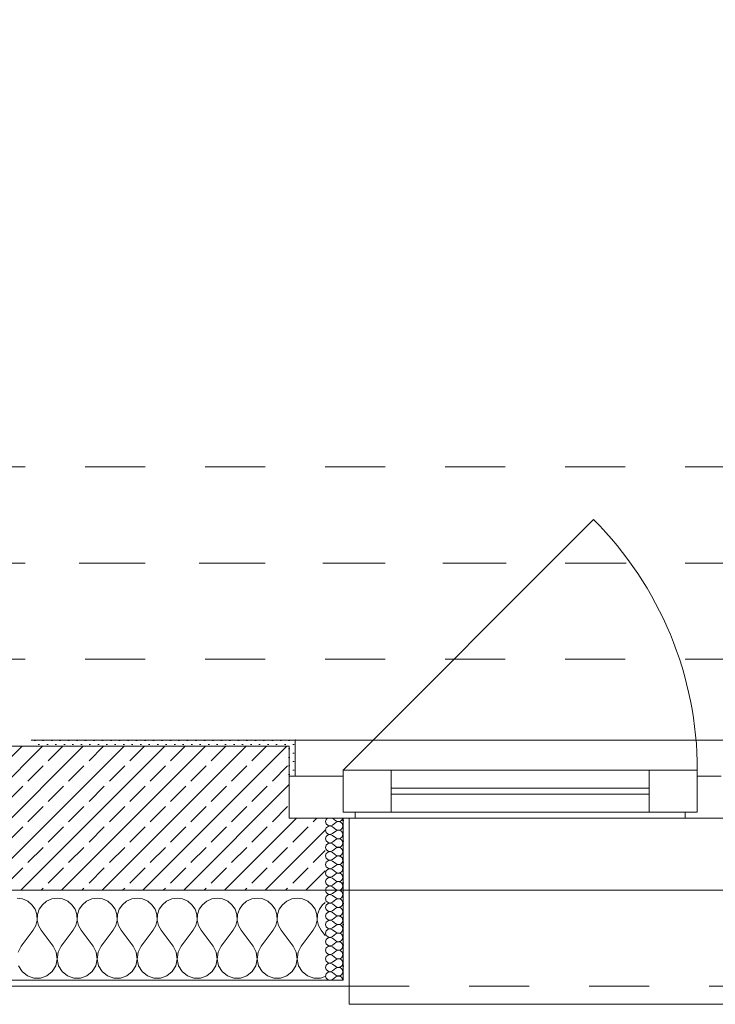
# Model space of a CAD drawing. Header units: metres. Extents: x -3.5 to 65.3, y -10.9 to 16.7.
# Tile 28 of 234: x 18.7 to 19.8, y -0.2 to 1.5. Entities that reach past the tile are written whole.
import ezdxf

# ---------------------------------------------------------------- set-up
doc = ezdxf.new("R2010")
doc.units = ezdxf.units.M
doc.header["$MEASUREMENT"] = 0
for name, pattern in [('Achse', [0.08, 0.04, -0.02, 0, -0.02]), ('Strichlinie doppelt', [0.218722, 0.105833, -0.042333, 0.028222, -0.042333]), ('Strichlinie eng', [0.046, 0.03, -0.016]), ('Untersicht', [0.04, 0.03, -0.01])]:
    doc.linetypes.add(name, pattern=pattern)
for name, color, linetype in [('451 - Universal.Achsen Raster', 7, 'Continuous'), ('603 - Struktur.Bodenplatte_ Decke Roh', 7, 'Continuous'), ('604 - Struktur.Wand Aussen', 7, 'Continuous'), ('608 - Struktur.Träger', 7, 'Continuous')]:
    doc.layers.add(name, color=color, linetype=linetype)
pattern_1 = [(0, (0, 0), (0, 0.034641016), [0, -0.02]), (0, (0.01, 0.01732), (0, 0.034641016), [0, -0.02])]
pattern_2 = [(45, (0, 0), (-0.007071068, 0.007071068), [0, -0.01])]

# ---------------------------------------------------------------- blocks, each defined once
blk = doc.blocks.new('*X16')
at = {"layer": '604 - Struktur.Wand Aussen', "color": 7, "linetype": 'Continuous', "lineweight": 5}
for p, q in [((18.6758, -0.0096), (18.6667, -0.0083)), ((18.6842, -0.0133), (18.6758, -0.0096)), ((18.6913, -0.0192), (18.6842, -0.0133)), ((18.7158, -0.0133), (18.7087, -0.0192)), ((18.7242, -0.0096), (18.7158, -0.0133)), ((18.7333, -0.0083), (18.7242, -0.0096)), ((18.7424, -0.0096), (18.7333, -0.0083)), ((18.7509, -0.0133), (18.7424, -0.0096)), ((18.7579, -0.0192), (18.7509, -0.0133)), ((18.7825, -0.0133), (18.7754, -0.0192)), ((18.7909, -0.0096), (18.7825, -0.0133)), ((18.8, -0.0083), (18.7909, -0.0096)), ((18.8091, -0.0096), (18.8, -0.0083)), ((18.8175, -0.0133), (18.8091, -0.0096)), ((18.8246, -0.0192), (18.8175, -0.0133)), ((18.8491, -0.0133), (18.8421, -0.0192)), ((18.8576, -0.0096), (18.8491, -0.0133)), ((18.8667, -0.0083), (18.8576, -0.0096)), ((18.8758, -0.0096), (18.8667, -0.0083)), ((18.8842, -0.0133), (18.8758, -0.0096)), ((18.8913, -0.0192), (18.8842, -0.0133)), ((18.9158, -0.0133), (18.9087, -0.0192)), ((18.9242, -0.0096), (18.9158, -0.0133)), ((18.9333, -0.0083), (18.9242, -0.0096)), ((18.9424, -0.0096), (18.9333, -0.0083)), ((18.9509, -0.0133), (18.9424, -0.0096)), ((18.9579, -0.0192), (18.9509, -0.0133)), ((18.9825, -0.0133), (18.9754, -0.0192)), ((18.9909, -0.0096), (18.9825, -0.0133)), ((19, -0.0083), (18.9909, -0.0096)), ((19.0091, -0.0096), (19, -0.0083)), ((19.0175, -0.0133), (19.0091, -0.0096)), ((19.0246, -0.0192), (19.0175, -0.0133)), ((19.0491, -0.0133), (19.0421, -0.0192)), ((19.0576, -0.0096), (19.0491, -0.0133)), ((19.0667, -0.0083), (19.0576, -0.0096)), ((19.0758, -0.0096), (19.0667, -0.0083)), ((19.0842, -0.0133), (19.0758, -0.0096)), ((19.0913, -0.0192), (19.0842, -0.0133)), ((19.1158, -0.0133), (19.1087, -0.0192)), ((19.1242, -0.0096), (19.1158, -0.0133)), ((19.1333, -0.0083), (19.1242, -0.0096)), ((19.1424, -0.0096), (19.1333, -0.0083)), ((19.1509, -0.0133), (19.1424, -0.0096)), ((19.1579, -0.0192), (19.1509, -0.0133)), ((19.18, -0.0154), (19.1754, -0.0192)), ((18.6965, -0.0268), (18.6913, -0.0192)), ((18.6994, -0.0355), (18.6965, -0.0268)), ((18.7035, -0.0268), (18.7006, -0.0355)), ((18.7087, -0.0192), (18.7035, -0.0268)), ((18.7631, -0.0268), (18.7579, -0.0192)), ((18.7661, -0.0355), (18.7631, -0.0268)), ((18.7702, -0.0268), (18.7672, -0.0355)), ((18.7754, -0.0192), (18.7702, -0.0268)), ((18.8298, -0.0268), (18.8246, -0.0192)), ((18.8328, -0.0355), (18.8298, -0.0268)), ((18.8369, -0.0268), (18.8339, -0.0355)), ((18.8421, -0.0192), (18.8369, -0.0268)), ((18.8965, -0.0268), (18.8913, -0.0192)), ((18.8994, -0.0355), (18.8965, -0.0268)), ((18.9035, -0.0268), (18.9006, -0.0355)), ((18.9087, -0.0192), (18.9035, -0.0268)), ((18.9631, -0.0268), (18.9579, -0.0192)), ((18.9661, -0.0355), (18.9631, -0.0268)), ((18.9702, -0.0268), (18.9672, -0.0355)), ((18.9754, -0.0192), (18.9702, -0.0268)), ((19.0298, -0.0268), (19.0246, -0.0192)), ((19.0328, -0.0355), (19.0298, -0.0268)), ((19.0369, -0.0268), (19.0339, -0.0355)), ((19.0421, -0.0192), (19.0369, -0.0268)), ((19.0965, -0.0268), (19.0913, -0.0192)), ((19.0994, -0.0355), (19.0965, -0.0268)), ((19.1035, -0.0268), (19.1006, -0.0355)), ((19.1087, -0.0192), (19.1035, -0.0268)), ((19.1631, -0.0268), (19.1579, -0.0192)), ((19.1661, -0.0355), (19.1631, -0.0268)), ((19.1702, -0.0268), (19.1672, -0.0355)), ((19.1754, -0.0192), (19.1702, -0.0268)), ((18.6978, -0.0536), (18.6999, -0.0447)), ((18.6999, -0.0447), (18.6994, -0.0355)), ((18.7006, -0.0355), (18.7001, -0.0447)), ((18.7001, -0.0447), (18.7022, -0.0536)), ((18.7645, -0.0536), (18.7665, -0.0447)), ((18.7665, -0.0447), (18.7661, -0.0355)), ((18.7672, -0.0355), (18.7668, -0.0447)), ((18.7668, -0.0447), (18.7689, -0.0536)), ((18.8311, -0.0536), (18.8332, -0.0447)), ((18.8332, -0.0447), (18.8328, -0.0355)), ((18.8339, -0.0355), (18.8335, -0.0447)), ((18.8335, -0.0447), (18.8355, -0.0536)), ((18.8978, -0.0536), (18.8999, -0.0447)), ((18.8999, -0.0447), (18.8994, -0.0355)), ((18.9006, -0.0355), (18.9001, -0.0447)), ((18.9001, -0.0447), (18.9022, -0.0536)), ((18.9645, -0.0536), (18.9665, -0.0447)), ((18.9665, -0.0447), (18.9661, -0.0355)), ((18.9672, -0.0355), (18.9668, -0.0447)), ((18.9668, -0.0447), (18.9689, -0.0536)), ((19.0311, -0.0536), (19.0332, -0.0447)), ((19.0332, -0.0447), (19.0328, -0.0355)), ((19.0339, -0.0355), (19.0335, -0.0447)), ((19.0335, -0.0447), (19.0355, -0.0536)), ((19.0978, -0.0536), (19.0999, -0.0447)), ((19.0999, -0.0447), (19.0994, -0.0355)), ((19.1006, -0.0355), (19.1001, -0.0447)), ((19.1001, -0.0447), (19.1022, -0.0536)), ((19.1645, -0.0536), (19.1665, -0.0447)), ((19.1665, -0.0447), (19.1661, -0.0355)), ((19.1672, -0.0355), (19.1668, -0.0447)), ((19.1668, -0.0447), (19.1689, -0.0536)), ((18.6733, -0.0883), (18.6933, -0.0617)), ((18.6933, -0.0617), (18.6978, -0.0536)), ((18.7022, -0.0536), (18.7067, -0.0617)), ((18.7267, -0.0883), (18.7067, -0.0617)), ((18.74, -0.0883), (18.76, -0.0617)), ((18.76, -0.0617), (18.7645, -0.0536)), ((18.7689, -0.0536), (18.7733, -0.0617)), ((18.7933, -0.0883), (18.7733, -0.0617)), ((18.8067, -0.0883), (18.8267, -0.0617)), ((18.8267, -0.0617), (18.8311, -0.0536)), ((18.8355, -0.0536), (18.84, -0.0617)), ((18.86, -0.0883), (18.84, -0.0617)), ((18.8733, -0.0883), (18.8933, -0.0617)), ((18.8933, -0.0617), (18.8978, -0.0536)), ((18.9022, -0.0536), (18.9067, -0.0617)), ((18.9267, -0.0883), (18.9067, -0.0617)), ((18.94, -0.0883), (18.96, -0.0617)), ((18.96, -0.0617), (18.9645, -0.0536)), ((18.9689, -0.0536), (18.9733, -0.0617)), ((18.9933, -0.0883), (18.9733, -0.0617)), ((19.0067, -0.0883), (19.0267, -0.0617)), ((19.0267, -0.0617), (19.0311, -0.0536)), ((19.0355, -0.0536), (19.04, -0.0617)), ((19.06, -0.0883), (19.04, -0.0617)), ((19.0733, -0.0883), (19.0933, -0.0617)), ((19.0933, -0.0617), (19.0978, -0.0536)), ((19.1022, -0.0536), (19.1067, -0.0617)), ((19.1267, -0.0883), (19.1067, -0.0617)), ((19.14, -0.0883), (19.16, -0.0617)), ((19.16, -0.0617), (19.1645, -0.0536)), ((19.1689, -0.0536), (19.1733, -0.0617)), ((19.18, -0.0706), (19.1733, -0.0617)), ((18.6733, -0.0883), (18.6682, -0.0984)), ((18.7318, -0.0984), (18.7267, -0.0883)), ((18.7333, -0.1096), (18.7318, -0.0984)), ((18.7349, -0.0984), (18.7334, -0.1096)), ((18.74, -0.0883), (18.7349, -0.0984)), ((18.7985, -0.0984), (18.7933, -0.0883)), ((18.8, -0.1096), (18.7985, -0.0984)), ((18.8015, -0.0984), (18.8, -0.1096)), ((18.8067, -0.0883), (18.8015, -0.0984)), ((18.8651, -0.0984), (18.86, -0.0883)), ((18.8666, -0.1096), (18.8651, -0.0984)), ((18.8682, -0.0984), (18.8667, -0.1096)), ((18.8733, -0.0883), (18.8682, -0.0984)), ((18.9318, -0.0984), (18.9267, -0.0883)), ((18.9333, -0.1096), (18.9318, -0.0984)), ((18.9349, -0.0984), (18.9334, -0.1096)), ((18.94, -0.0883), (18.9349, -0.0984)), ((18.9985, -0.0984), (18.9933, -0.0883)), ((19, -0.1096), (18.9985, -0.0984)), ((19.0015, -0.0984), (19, -0.1096)), ((19.0067, -0.0883), (19.0015, -0.0984)), ((19.0651, -0.0984), (19.06, -0.0883)), ((19.0666, -0.1096), (19.0651, -0.0984)), ((19.0682, -0.0984), (19.0667, -0.1096)), ((19.0733, -0.0883), (19.0682, -0.0984)), ((19.1318, -0.0984), (19.1267, -0.0883)), ((19.1333, -0.1096), (19.1318, -0.0984)), ((19.1349, -0.0984), (19.1334, -0.1096)), ((19.14, -0.0883), (19.1349, -0.0984)), ((18.731, -0.1207), (18.7333, -0.1096)), ((18.7334, -0.1096), (18.7357, -0.1207)), ((18.7976, -0.1207), (18.8, -0.1096)), ((18.8, -0.1096), (18.8024, -0.1207)), ((18.8643, -0.1207), (18.8666, -0.1096)), ((18.8667, -0.1096), (18.869, -0.1207)), ((18.931, -0.1207), (18.9333, -0.1096)), ((18.9334, -0.1096), (18.9357, -0.1207)), ((18.9976, -0.1207), (19, -0.1096)), ((19, -0.1096), (19.0024, -0.1207)), ((19.0643, -0.1207), (19.0666, -0.1096)), ((19.0667, -0.1096), (19.069, -0.1207)), ((19.131, -0.1207), (19.1333, -0.1096)), ((19.1334, -0.1096), (19.1357, -0.1207)), ((18.669, -0.1207), (18.6749, -0.1303)), ((18.6749, -0.1303), (18.6837, -0.1374)), ((18.7163, -0.1374), (18.7251, -0.1303)), ((18.7251, -0.1303), (18.731, -0.1207)), ((18.7357, -0.1207), (18.7416, -0.1303)), ((18.7416, -0.1303), (18.7504, -0.1374)), ((18.783, -0.1374), (18.7917, -0.1303)), ((18.7917, -0.1303), (18.7976, -0.1207)), ((18.8024, -0.1207), (18.8083, -0.1303)), ((18.8083, -0.1303), (18.817, -0.1374)), ((18.8496, -0.1374), (18.8584, -0.1303)), ((18.8584, -0.1303), (18.8643, -0.1207)), ((18.869, -0.1207), (18.8749, -0.1303)), ((18.8749, -0.1303), (18.8837, -0.1374)), ((18.9163, -0.1374), (18.9251, -0.1303)), ((18.9251, -0.1303), (18.931, -0.1207)), ((18.9357, -0.1207), (18.9416, -0.1303)), ((18.9416, -0.1303), (18.9504, -0.1374)), ((18.983, -0.1374), (18.9917, -0.1303)), ((18.9917, -0.1303), (18.9976, -0.1207)), ((19.0024, -0.1207), (19.0083, -0.1303)), ((19.0083, -0.1303), (19.017, -0.1374)), ((19.0496, -0.1374), (19.0584, -0.1303)), ((19.0584, -0.1303), (19.0643, -0.1207)), ((19.069, -0.1207), (19.0749, -0.1303)), ((19.0749, -0.1303), (19.0837, -0.1374)), ((19.1163, -0.1374), (19.1251, -0.1303)), ((19.1251, -0.1303), (19.131, -0.1207)), ((19.1357, -0.1207), (19.1416, -0.1303)), ((19.1416, -0.1303), (19.1504, -0.1374)), ((18.6837, -0.1374), (18.6943, -0.1412)), ((18.6943, -0.1412), (18.7057, -0.1412)), ((18.7057, -0.1412), (18.7163, -0.1374)), ((18.7504, -0.1374), (18.761, -0.1412)), ((18.761, -0.1412), (18.7723, -0.1412)), ((18.7723, -0.1412), (18.783, -0.1374)), ((18.817, -0.1374), (18.8277, -0.1412)), ((18.8277, -0.1412), (18.839, -0.1412)), ((18.839, -0.1412), (18.8496, -0.1374)), ((18.8837, -0.1374), (18.8943, -0.1412)), ((18.8943, -0.1412), (18.9057, -0.1412)), ((18.9057, -0.1412), (18.9163, -0.1374)), ((18.9504, -0.1374), (18.961, -0.1412)), ((18.961, -0.1412), (18.9723, -0.1412)), ((18.9723, -0.1412), (18.983, -0.1374)), ((19.017, -0.1374), (19.0277, -0.1412)), ((19.0277, -0.1412), (19.039, -0.1412)), ((19.039, -0.1412), (19.0496, -0.1374)), ((19.0837, -0.1374), (19.0943, -0.1412)), ((19.0943, -0.1412), (19.1057, -0.1412)), ((19.1057, -0.1412), (19.1163, -0.1374)), ((19.1504, -0.1374), (19.161, -0.1412)), ((19.161, -0.1412), (19.1723, -0.1412)), ((19.1723, -0.1412), (19.18, -0.1385))]:
    blk.add_line(p, q, dxfattribs=at)
blk = doc.blocks.new('*X42')
at = {"layer": '604 - Struktur.Wand Aussen', "color": 7, "linetype": 'Continuous', "lineweight": 5}
for p, q in [((19.1818, 0.123), (19.1807, 0.1193)), ((19.1807, 0.1193), (19.1818, 0.1155)), ((19.1839, 0.125), (19.1818, 0.123)), ((19.1818, 0.1155), (19.1847, 0.1129)), ((19.1921, 0.125), (19.1979, 0.1207)), ((19.1921, 0.1136), (19.1979, 0.1179)), ((19.1979, 0.1207), (19.1996, 0.1198)), ((19.1996, 0.1188), (19.1979, 0.1179)), ((19.1996, 0.1198), (19.2015, 0.1193)), ((19.2015, 0.1193), (19.1996, 0.1188)), ((19.2015, 0.1193), (19.2035, 0.1194)), ((19.2035, 0.1192), (19.2015, 0.1193)), ((19.2035, 0.1194), (19.2053, 0.12)), ((19.2053, 0.1185), (19.2035, 0.1192)), ((19.2053, 0.12), (19.207, 0.1212)), ((19.207, 0.1174), (19.2053, 0.1185)), ((19.207, 0.1212), (19.2082, 0.1227)), ((19.2082, 0.1159), (19.207, 0.1174)), ((19.2082, 0.1227), (19.209, 0.1245)), ((19.209, 0.1141), (19.2082, 0.1159)), ((19.209, 0.1245), (19.2091, 0.125)), ((19.1818, 0.1088), (19.1807, 0.105)), ((19.1807, 0.105), (19.1818, 0.1012)), ((19.1847, 0.1114), (19.1818, 0.1088)), ((19.1818, 0.1012), (19.1847, 0.0986)), ((19.1847, 0.1129), (19.1885, 0.1122)), ((19.1885, 0.1121), (19.1847, 0.1114)), ((19.1847, 0.0986), (19.1885, 0.0979)), ((19.1885, 0.1122), (19.1921, 0.1136)), ((19.1921, 0.1107), (19.1885, 0.1121)), ((19.1885, 0.0979), (19.1921, 0.0993)), ((19.1921, 0.1107), (19.1979, 0.1064)), ((19.1921, 0.0993), (19.1979, 0.1036)), ((19.1979, 0.1064), (19.1996, 0.1055)), ((19.1996, 0.1045), (19.1979, 0.1036)), ((19.1996, 0.1055), (19.2015, 0.105)), ((19.2015, 0.105), (19.1996, 0.1045)), ((19.2015, 0.105), (19.2035, 0.1051)), ((19.2035, 0.1049), (19.2015, 0.105)), ((19.2035, 0.1051), (19.2053, 0.1058)), ((19.2053, 0.1042), (19.2035, 0.1049)), ((19.2053, 0.1058), (19.207, 0.1069)), ((19.207, 0.1031), (19.2053, 0.1042)), ((19.207, 0.1069), (19.2082, 0.1084)), ((19.2082, 0.1016), (19.207, 0.1031)), ((19.2082, 0.1084), (19.209, 0.1102)), ((19.209, 0.0998), (19.2082, 0.1016)), ((19.2093, 0.1121), (19.209, 0.1141)), ((19.209, 0.1102), (19.2093, 0.1121)), ((19.2093, 0.0979), (19.209, 0.0998)), ((19.1818, 0.0945), (19.1807, 0.0907)), ((19.1807, 0.0907), (19.1818, 0.087)), ((19.1847, 0.0971), (19.1818, 0.0945)), ((19.1818, 0.087), (19.1847, 0.0843)), ((19.1847, 0.0828), (19.1818, 0.0802)), ((19.1885, 0.0978), (19.1847, 0.0971)), ((19.1847, 0.0843), (19.1885, 0.0836)), ((19.1885, 0.0835), (19.1847, 0.0828)), ((19.1921, 0.0964), (19.1885, 0.0978)), ((19.1885, 0.0836), (19.1921, 0.085)), ((19.1921, 0.0821), (19.1885, 0.0835)), ((19.1921, 0.0964), (19.1979, 0.0921)), ((19.1921, 0.085), (19.1979, 0.0893)), ((19.1921, 0.0821), (19.1979, 0.0779)), ((19.1979, 0.0921), (19.1996, 0.0912)), ((19.1996, 0.0902), (19.1979, 0.0893)), ((19.1996, 0.0912), (19.2015, 0.0907)), ((19.2015, 0.0907), (19.1996, 0.0902)), ((19.2015, 0.0907), (19.2035, 0.0908)), ((19.2035, 0.0906), (19.2015, 0.0907)), ((19.2035, 0.0908), (19.2053, 0.0915)), ((19.2053, 0.09), (19.2035, 0.0906)), ((19.2053, 0.0915), (19.207, 0.0926)), ((19.207, 0.0888), (19.2053, 0.09)), ((19.207, 0.0926), (19.2082, 0.0941)), ((19.2082, 0.0873), (19.207, 0.0888)), ((19.2082, 0.0941), (19.209, 0.0959)), ((19.209, 0.0855), (19.2082, 0.0873)), ((19.209, 0.0959), (19.2093, 0.0979)), ((19.2093, 0.0836), (19.209, 0.0855)), ((19.209, 0.0816), (19.2093, 0.0836)), ((19.1818, 0.0802), (19.1807, 0.0764)), ((19.1807, 0.0764), (19.1818, 0.0727)), ((19.1818, 0.0659), (19.1807, 0.0621)), ((19.1818, 0.0727), (19.1847, 0.07)), ((19.1847, 0.0685), (19.1818, 0.0659)), ((19.1847, 0.07), (19.1885, 0.0693)), ((19.1885, 0.0693), (19.1847, 0.0685)), ((19.1885, 0.0693), (19.1921, 0.0707)), ((19.1921, 0.0679), (19.1885, 0.0693)), ((19.1921, 0.0707), (19.1979, 0.075)), ((19.1921, 0.0679), (19.1979, 0.0636)), ((19.1979, 0.0779), (19.1996, 0.0769)), ((19.1996, 0.076), (19.1979, 0.075)), ((19.1996, 0.0769), (19.2015, 0.0765)), ((19.2015, 0.0764), (19.1996, 0.076)), ((19.2015, 0.0765), (19.2035, 0.0766)), ((19.2035, 0.0763), (19.2015, 0.0764)), ((19.2035, 0.0766), (19.2053, 0.0772)), ((19.2053, 0.0757), (19.2035, 0.0763)), ((19.2053, 0.0772), (19.207, 0.0783)), ((19.207, 0.0746), (19.2053, 0.0757)), ((19.207, 0.0783), (19.2082, 0.0798)), ((19.2082, 0.073), (19.207, 0.0746)), ((19.2082, 0.0798), (19.209, 0.0816)), ((19.209, 0.0712), (19.2082, 0.073)), ((19.2082, 0.0655), (19.209, 0.0673)), ((19.2093, 0.0693), (19.209, 0.0712)), ((19.209, 0.0673), (19.2093, 0.0693)), ((19.1807, 0.0621), (19.1818, 0.0584)), ((19.1818, 0.0516), (19.1807, 0.0479)), ((19.1818, 0.0584), (19.1847, 0.0558)), ((19.1847, 0.0542), (19.1818, 0.0516)), ((19.1847, 0.0558), (19.1885, 0.055)), ((19.1885, 0.055), (19.1847, 0.0542)), ((19.1885, 0.055), (19.1921, 0.0564)), ((19.1921, 0.0536), (19.1885, 0.055)), ((19.1921, 0.0564), (19.1979, 0.0607)), ((19.1921, 0.0536), (19.1979, 0.0493)), ((19.1979, 0.0636), (19.1996, 0.0626)), ((19.1996, 0.0617), (19.1979, 0.0607)), ((19.1979, 0.0493), (19.1996, 0.0483)), ((19.1996, 0.0626), (19.2015, 0.0622)), ((19.2015, 0.0621), (19.1996, 0.0617)), ((19.2015, 0.0622), (19.2035, 0.0623)), ((19.2035, 0.062), (19.2015, 0.0621)), ((19.2035, 0.0623), (19.2053, 0.0629)), ((19.2053, 0.0614), (19.2035, 0.062)), ((19.2053, 0.0629), (19.207, 0.064)), ((19.207, 0.0603), (19.2053, 0.0614)), ((19.2053, 0.0486), (19.207, 0.0497)), ((19.207, 0.064), (19.2082, 0.0655)), ((19.2082, 0.0588), (19.207, 0.0603)), ((19.207, 0.0497), (19.2082, 0.0512)), ((19.209, 0.057), (19.2082, 0.0588)), ((19.2082, 0.0512), (19.209, 0.053)), ((19.2093, 0.055), (19.209, 0.057)), ((19.209, 0.053), (19.2093, 0.055)), ((19.1807, 0.0479), (19.1818, 0.0441)), ((19.1818, 0.0373), (19.1807, 0.0336)), ((19.1807, 0.0336), (19.1818, 0.0298)), ((19.1818, 0.0441), (19.1847, 0.0415)), ((19.1847, 0.04), (19.1818, 0.0373)), ((19.1847, 0.0415), (19.1885, 0.0407)), ((19.1885, 0.0407), (19.1847, 0.04)), ((19.1885, 0.0407), (19.1921, 0.0421)), ((19.1921, 0.0393), (19.1885, 0.0407)), ((19.1921, 0.0421), (19.1979, 0.0464)), ((19.1921, 0.0393), (19.1979, 0.035)), ((19.1996, 0.0474), (19.1979, 0.0464)), ((19.1979, 0.035), (19.1996, 0.034)), ((19.1996, 0.0331), (19.1979, 0.0321)), ((19.1996, 0.0483), (19.2015, 0.0479)), ((19.2015, 0.0478), (19.1996, 0.0474)), ((19.1996, 0.034), (19.2015, 0.0336)), ((19.2015, 0.0335), (19.1996, 0.0331)), ((19.2015, 0.0479), (19.2035, 0.048)), ((19.2035, 0.0477), (19.2015, 0.0478)), ((19.2015, 0.0336), (19.2035, 0.0337)), ((19.2035, 0.0334), (19.2015, 0.0335)), ((19.2035, 0.048), (19.2053, 0.0486)), ((19.2053, 0.0471), (19.2035, 0.0477)), ((19.2035, 0.0337), (19.2053, 0.0343)), ((19.2053, 0.0328), (19.2035, 0.0334)), ((19.207, 0.046), (19.2053, 0.0471)), ((19.2053, 0.0343), (19.207, 0.0354)), ((19.207, 0.0317), (19.2053, 0.0328)), ((19.2082, 0.0445), (19.207, 0.046)), ((19.207, 0.0354), (19.2082, 0.037)), ((19.209, 0.0427), (19.2082, 0.0445)), ((19.2082, 0.037), (19.209, 0.0388)), ((19.2093, 0.0407), (19.209, 0.0427)), ((19.209, 0.0388), (19.2093, 0.0407)), ((19.1818, 0.023), (19.1807, 0.0193)), ((19.1807, 0.0193), (19.1818, 0.0155)), ((19.1818, 0.0298), (19.1847, 0.0272)), ((19.1847, 0.0257), (19.1818, 0.023)), ((19.1847, 0.0272), (19.1885, 0.0265)), ((19.1885, 0.0264), (19.1847, 0.0257)), ((19.1885, 0.0265), (19.1921, 0.0279)), ((19.1921, 0.025), (19.1885, 0.0264)), ((19.1921, 0.0279), (19.1979, 0.0321)), ((19.1921, 0.025), (19.1979, 0.0207)), ((19.1921, 0.0136), (19.1979, 0.0179)), ((19.1979, 0.0207), (19.1996, 0.0198)), ((19.1996, 0.0188), (19.1979, 0.0179)), ((19.1996, 0.0198), (19.2015, 0.0193)), ((19.2015, 0.0193), (19.1996, 0.0188)), ((19.2015, 0.0193), (19.2035, 0.0194)), ((19.2035, 0.0192), (19.2015, 0.0193)), ((19.2035, 0.0194), (19.2053, 0.02)), ((19.2053, 0.0185), (19.2035, 0.0192)), ((19.2053, 0.02), (19.207, 0.0212)), ((19.207, 0.0174), (19.2053, 0.0185)), ((19.2082, 0.0302), (19.207, 0.0317)), ((19.207, 0.0212), (19.2082, 0.0227)), ((19.2082, 0.0159), (19.207, 0.0174)), ((19.209, 0.0284), (19.2082, 0.0302)), ((19.2082, 0.0227), (19.209, 0.0245)), ((19.2093, 0.0264), (19.209, 0.0284)), ((19.209, 0.0245), (19.2093, 0.0264)), ((19.1818, 0.0088), (19.1807, 0.005)), ((19.1807, 0.005), (19.1818, 0.0012)), ((19.1818, 0.0155), (19.1847, 0.0129)), ((19.1847, 0.0114), (19.1818, 0.0088)), ((19.1818, 0.0012), (19.1847, -0.0014)), ((19.1847, 0.0129), (19.1885, 0.0122)), ((19.1885, 0.0121), (19.1847, 0.0114)), ((19.1885, 0.0122), (19.1921, 0.0136)), ((19.1921, 0.0107), (19.1885, 0.0121)), ((19.1921, 0.0107), (19.1979, 0.0064)), ((19.1921, -0.0007), (19.1979, 0.0036)), ((19.1979, 0.0064), (19.1996, 0.0055)), ((19.1996, 0.0045), (19.1979, 0.0036)), ((19.1996, 0.0055), (19.2015, 0.005)), ((19.2015, 0.005), (19.1996, 0.0045)), ((19.2015, 0.005), (19.2035, 0.0051)), ((19.2035, 0.0049), (19.2015, 0.005)), ((19.2035, 0.0051), (19.2053, 0.0058)), ((19.2053, 0.0042), (19.2035, 0.0049)), ((19.2053, 0.0058), (19.207, 0.0069)), ((19.207, 0.0031), (19.2053, 0.0042)), ((19.207, 0.0069), (19.2082, 0.0084)), ((19.2082, 0.0016), (19.207, 0.0031)), ((19.209, 0.0141), (19.2082, 0.0159)), ((19.2082, 0.0084), (19.209, 0.0102)), ((19.209, -0.0002), (19.2082, 0.0016)), ((19.2093, 0.0121), (19.209, 0.0141)), ((19.209, 0.0102), (19.2093, 0.0121)), ((19.1818, -0.0055), (19.1807, -0.0093)), ((19.1807, -0.0093), (19.1818, -0.013)), ((19.1847, -0.0029), (19.1818, -0.0055)), ((19.1818, -0.013), (19.1847, -0.0157)), ((19.1847, -0.0014), (19.1885, -0.0021)), ((19.1885, -0.0022), (19.1847, -0.0029)), ((19.1847, -0.0157), (19.1885, -0.0164)), ((19.1885, -0.0021), (19.1921, -0.0007)), ((19.1921, -0.0036), (19.1885, -0.0022)), ((19.1885, -0.0164), (19.1921, -0.015)), ((19.1921, -0.0036), (19.1979, -0.0079)), ((19.1921, -0.015), (19.1979, -0.0107)), ((19.1979, -0.0079), (19.1996, -0.0088)), ((19.1996, -0.0098), (19.1979, -0.0107)), ((19.1996, -0.0088), (19.2015, -0.0093)), ((19.2015, -0.0093), (19.1996, -0.0098)), ((19.2015, -0.0093), (19.2035, -0.0092)), ((19.2035, -0.0094), (19.2015, -0.0093)), ((19.2035, -0.0092), (19.2053, -0.0085)), ((19.2053, -0.01), (19.2035, -0.0094)), ((19.2053, -0.0085), (19.207, -0.0074)), ((19.207, -0.0112), (19.2053, -0.01)), ((19.207, -0.0074), (19.2082, -0.0059)), ((19.2082, -0.0127), (19.207, -0.0112)), ((19.2082, -0.0059), (19.209, -0.0041)), ((19.209, -0.0145), (19.2082, -0.0127)), ((19.2093, -0.0021), (19.209, -0.0002)), ((19.209, -0.0041), (19.2093, -0.0021)), ((19.2093, -0.0164), (19.209, -0.0145)), ((19.1818, -0.0198), (19.1807, -0.0236)), ((19.1807, -0.0236), (19.1818, -0.0273)), ((19.1847, -0.0172), (19.1818, -0.0198)), ((19.1818, -0.0273), (19.1847, -0.03)), ((19.1847, -0.0315), (19.1818, -0.0341)), ((19.1885, -0.0165), (19.1847, -0.0172)), ((19.1847, -0.03), (19.1885, -0.0307)), ((19.1885, -0.0307), (19.1847, -0.0315)), ((19.1921, -0.0179), (19.1885, -0.0165)), ((19.1885, -0.0307), (19.1921, -0.0293)), ((19.1921, -0.0321), (19.1885, -0.0307)), ((19.1921, -0.0179), (19.1979, -0.0221)), ((19.1921, -0.0293), (19.1979, -0.025)), ((19.1921, -0.0321), (19.1979, -0.0364)), ((19.1979, -0.0221), (19.1996, -0.0231)), ((19.1996, -0.024), (19.1979, -0.025)), ((19.1996, -0.0231), (19.2015, -0.0235)), ((19.2015, -0.0236), (19.1996, -0.024)), ((19.2015, -0.0235), (19.2035, -0.0234)), ((19.2035, -0.0237), (19.2015, -0.0236)), ((19.2035, -0.0234), (19.2053, -0.0228)), ((19.2053, -0.0243), (19.2035, -0.0237)), ((19.2053, -0.0228), (19.207, -0.0217)), ((19.207, -0.0254), (19.2053, -0.0243)), ((19.207, -0.0217), (19.2082, -0.0202)), ((19.2082, -0.027), (19.207, -0.0254)), ((19.2082, -0.0202), (19.209, -0.0184)), ((19.209, -0.0288), (19.2082, -0.027)), ((19.2082, -0.0345), (19.209, -0.0327)), ((19.209, -0.0184), (19.2093, -0.0164)), ((19.2093, -0.0307), (19.209, -0.0288)), ((19.209, -0.0327), (19.2093, -0.0307)), ((19.1818, -0.0341), (19.1807, -0.0379)), ((19.1807, -0.0379), (19.1818, -0.0416)), ((19.1818, -0.0484), (19.1807, -0.0521)), ((19.1818, -0.0416), (19.1847, -0.0442)), ((19.1847, -0.0458), (19.1818, -0.0484)), ((19.1847, -0.0442), (19.1885, -0.045)), ((19.1885, -0.045), (19.1847, -0.0458)), ((19.1885, -0.045), (19.1921, -0.0436)), ((19.1921, -0.0464), (19.1885, -0.045)), ((19.1921, -0.0436), (19.1979, -0.0393)), ((19.1921, -0.0464), (19.1979, -0.0507)), ((19.1979, -0.0364), (19.1996, -0.0374)), ((19.1996, -0.0383), (19.1979, -0.0393)), ((19.1996, -0.0374), (19.2015, -0.0378)), ((19.2015, -0.0379), (19.1996, -0.0383)), ((19.2015, -0.0378), (19.2035, -0.0377)), ((19.2035, -0.038), (19.2015, -0.0379)), ((19.2035, -0.0377), (19.2053, -0.0371)), ((19.2053, -0.0386), (19.2035, -0.038)), ((19.2053, -0.0371), (19.207, -0.036)), ((19.207, -0.0397), (19.2053, -0.0386)), ((19.207, -0.036), (19.2082, -0.0345)), ((19.2082, -0.0412), (19.207, -0.0397)), ((19.207, -0.0503), (19.2082, -0.0488)), ((19.209, -0.043), (19.2082, -0.0412)), ((19.2082, -0.0488), (19.209, -0.047)), ((19.2093, -0.045), (19.209, -0.043)), ((19.209, -0.047), (19.2093, -0.045)), ((19.1807, -0.0521), (19.1818, -0.0559)), ((19.1818, -0.0627), (19.1807, -0.0664)), ((19.1818, -0.0559), (19.1847, -0.0585)), ((19.1847, -0.06), (19.1818, -0.0627)), ((19.1847, -0.0585), (19.1885, -0.0593)), ((19.1885, -0.0593), (19.1847, -0.06)), ((19.1885, -0.0593), (19.1921, -0.0579)), ((19.1921, -0.0607), (19.1885, -0.0593)), ((19.1921, -0.0579), (19.1979, -0.0536)), ((19.1921, -0.0607), (19.1979, -0.065)), ((19.1979, -0.0507), (19.1996, -0.0517)), ((19.1996, -0.0526), (19.1979, -0.0536)), ((19.1979, -0.065), (19.1996, -0.066)), ((19.1996, -0.0517), (19.2015, -0.0521)), ((19.2015, -0.0522), (19.1996, -0.0526)), ((19.2015, -0.0521), (19.2035, -0.052)), ((19.2035, -0.0523), (19.2015, -0.0522)), ((19.2035, -0.052), (19.2053, -0.0514)), ((19.2053, -0.0529), (19.2035, -0.0523)), ((19.2053, -0.0514), (19.207, -0.0503)), ((19.207, -0.054), (19.2053, -0.0529)), ((19.2053, -0.0657), (19.207, -0.0646)), ((19.2082, -0.0555), (19.207, -0.054)), ((19.207, -0.0646), (19.2082, -0.063)), ((19.209, -0.0573), (19.2082, -0.0555)), ((19.2082, -0.063), (19.209, -0.0612)), ((19.2093, -0.0593), (19.209, -0.0573)), ((19.209, -0.0612), (19.2093, -0.0593)), ((19.1807, -0.0664), (19.1818, -0.0702)), ((19.1818, -0.077), (19.1807, -0.0807)), ((19.1807, -0.0807), (19.1818, -0.0845)), ((19.1818, -0.0702), (19.1847, -0.0728)), ((19.1847, -0.0743), (19.1818, -0.077)), ((19.1847, -0.0728), (19.1885, -0.0735)), ((19.1885, -0.0736), (19.1847, -0.0743)), ((19.1885, -0.0735), (19.1921, -0.0721)), ((19.1921, -0.075), (19.1885, -0.0736)), ((19.1921, -0.0721), (19.1979, -0.0679)), ((19.1921, -0.075), (19.1979, -0.0793)), ((19.1996, -0.0669), (19.1979, -0.0679)), ((19.1979, -0.0793), (19.1996, -0.0802)), ((19.1996, -0.0812), (19.1979, -0.0821)), ((19.1996, -0.066), (19.2015, -0.0664)), ((19.2015, -0.0665), (19.1996, -0.0669)), ((19.1996, -0.0802), (19.2015, -0.0807)), ((19.2015, -0.0807), (19.1996, -0.0812)), ((19.2015, -0.0664), (19.2035, -0.0663)), ((19.2035, -0.0666), (19.2015, -0.0665)), ((19.2015, -0.0807), (19.2035, -0.0806)), ((19.2035, -0.0808), (19.2015, -0.0807)), ((19.2035, -0.0663), (19.2053, -0.0657)), ((19.2053, -0.0672), (19.2035, -0.0666)), ((19.2035, -0.0806), (19.2053, -0.08)), ((19.2053, -0.0815), (19.2035, -0.0808)), ((19.207, -0.0683), (19.2053, -0.0672)), ((19.2053, -0.08), (19.207, -0.0788)), ((19.207, -0.0826), (19.2053, -0.0815)), ((19.2082, -0.0698), (19.207, -0.0683)), ((19.207, -0.0788), (19.2082, -0.0773)), ((19.209, -0.0716), (19.2082, -0.0698)), ((19.2082, -0.0773), (19.209, -0.0755)), ((19.2093, -0.0736), (19.209, -0.0716)), ((19.209, -0.0755), (19.2093, -0.0736)), ((19.1818, -0.0912), (19.1807, -0.095)), ((19.1807, -0.095), (19.1818, -0.0988)), ((19.1818, -0.0845), (19.1847, -0.0871)), ((19.1847, -0.0886), (19.1818, -0.0912)), ((19.1847, -0.0871), (19.1885, -0.0878)), ((19.1885, -0.0879), (19.1847, -0.0886)), ((19.1885, -0.0878), (19.1921, -0.0864)), ((19.1921, -0.0893), (19.1885, -0.0879)), ((19.1921, -0.0864), (19.1979, -0.0821)), ((19.1921, -0.0893), (19.1979, -0.0936)), ((19.1921, -0.1007), (19.1979, -0.0964)), ((19.1979, -0.0936), (19.1996, -0.0945)), ((19.1996, -0.0955), (19.1979, -0.0964)), ((19.1996, -0.0945), (19.2015, -0.095)), ((19.2015, -0.095), (19.1996, -0.0955)), ((19.2015, -0.095), (19.2035, -0.0949)), ((19.2035, -0.0951), (19.2015, -0.095)), ((19.2035, -0.0949), (19.2053, -0.0942)), ((19.2053, -0.0958), (19.2035, -0.0951)), ((19.2053, -0.0942), (19.207, -0.0931)), ((19.207, -0.0969), (19.2053, -0.0958)), ((19.2082, -0.0841), (19.207, -0.0826)), ((19.207, -0.0931), (19.2082, -0.0916)), ((19.2082, -0.0984), (19.207, -0.0969)), ((19.209, -0.0859), (19.2082, -0.0841)), ((19.2082, -0.0916), (19.209, -0.0898)), ((19.209, -0.1002), (19.2082, -0.0984)), ((19.2093, -0.0879), (19.209, -0.0859)), ((19.209, -0.0898), (19.2093, -0.0879)), ((19.1818, -0.1055), (19.1807, -0.1093)), ((19.1807, -0.1093), (19.1818, -0.113)), ((19.1818, -0.0988), (19.1847, -0.1014)), ((19.1847, -0.1029), (19.1818, -0.1055)), ((19.1818, -0.113), (19.1847, -0.1157)), ((19.1847, -0.1014), (19.1885, -0.1021)), ((19.1885, -0.1022), (19.1847, -0.1029)), ((19.1885, -0.1021), (19.1921, -0.1007)), ((19.1921, -0.1036), (19.1885, -0.1022)), ((19.1921, -0.1036), (19.1979, -0.1079)), ((19.1921, -0.115), (19.1979, -0.1107)), ((19.1979, -0.1079), (19.1996, -0.1088)), ((19.1996, -0.1098), (19.1979, -0.1107)), ((19.1996, -0.1088), (19.2015, -0.1093)), ((19.2015, -0.1093), (19.1996, -0.1098)), ((19.2015, -0.1093), (19.2035, -0.1092)), ((19.2035, -0.1094), (19.2015, -0.1093)), ((19.2035, -0.1092), (19.2053, -0.1085)), ((19.2053, -0.11), (19.2035, -0.1094)), ((19.2053, -0.1085), (19.207, -0.1074)), ((19.207, -0.1112), (19.2053, -0.11)), ((19.207, -0.1074), (19.2082, -0.1059)), ((19.2082, -0.1127), (19.207, -0.1112)), ((19.2082, -0.1059), (19.209, -0.1041)), ((19.209, -0.1145), (19.2082, -0.1127)), ((19.2093, -0.1021), (19.209, -0.1002)), ((19.209, -0.1041), (19.2093, -0.1021)), ((19.2093, -0.1164), (19.209, -0.1145)), ((19.1818, -0.1198), (19.1807, -0.1236)), ((19.1807, -0.1236), (19.1818, -0.1273)), ((19.1847, -0.1172), (19.1818, -0.1198)), ((19.1818, -0.1273), (19.1847, -0.13)), ((19.1847, -0.1157), (19.1885, -0.1164)), ((19.1885, -0.1165), (19.1847, -0.1172)), ((19.1847, -0.13), (19.1885, -0.1307)), ((19.1885, -0.1307), (19.1847, -0.1315)), ((19.1885, -0.1164), (19.1921, -0.115)), ((19.1921, -0.1179), (19.1885, -0.1165)), ((19.1885, -0.1307), (19.1921, -0.1293)), ((19.1921, -0.1321), (19.1885, -0.1307)), ((19.1921, -0.1179), (19.1979, -0.1221)), ((19.1921, -0.1293), (19.1979, -0.125)), ((19.1979, -0.1221), (19.1996, -0.1231)), ((19.1996, -0.124), (19.1979, -0.125)), ((19.1996, -0.1231), (19.2015, -0.1235)), ((19.2015, -0.1236), (19.1996, -0.124)), ((19.2015, -0.1235), (19.2035, -0.1234)), ((19.2035, -0.1237), (19.2015, -0.1236)), ((19.2035, -0.1234), (19.2053, -0.1228)), ((19.2053, -0.1243), (19.2035, -0.1237)), ((19.2053, -0.1228), (19.207, -0.1217)), ((19.207, -0.1254), (19.2053, -0.1243)), ((19.207, -0.1217), (19.2082, -0.1202)), ((19.2082, -0.127), (19.207, -0.1254)), ((19.2082, -0.1202), (19.209, -0.1184)), ((19.209, -0.1288), (19.2082, -0.127)), ((19.209, -0.1184), (19.2093, -0.1164)), ((19.2093, -0.1307), (19.209, -0.1288)), ((19.209, -0.1327), (19.2093, -0.1307)), ((19.1818, -0.1341), (19.1807, -0.1379)), ((19.1807, -0.1379), (19.1818, -0.1416)), ((19.1847, -0.1315), (19.1818, -0.1341)), ((19.1818, -0.1416), (19.1847, -0.1442)), ((19.1847, -0.1442), (19.1885, -0.145)), ((19.1885, -0.145), (19.1921, -0.1436)), ((19.1921, -0.1321), (19.1979, -0.1364)), ((19.1921, -0.1436), (19.1979, -0.1393)), ((19.1979, -0.1364), (19.1996, -0.1374)), ((19.1996, -0.1383), (19.1979, -0.1393)), ((19.1996, -0.1374), (19.2015, -0.1378)), ((19.2015, -0.1379), (19.1996, -0.1383)), ((19.2015, -0.1378), (19.2035, -0.1377)), ((19.2035, -0.138), (19.2015, -0.1379)), ((19.2035, -0.1377), (19.2053, -0.1371)), ((19.2053, -0.1386), (19.2035, -0.138)), ((19.2053, -0.1371), (19.207, -0.136)), ((19.207, -0.1397), (19.2053, -0.1386)), ((19.207, -0.136), (19.2082, -0.1345)), ((19.2082, -0.1412), (19.207, -0.1397)), ((19.2082, -0.1345), (19.209, -0.1327)), ((19.209, -0.143), (19.2082, -0.1412)), ((19.2093, -0.145), (19.209, -0.143))]:
    blk.add_line(p, q, dxfattribs=at)

msp = doc.modelspace()

# ---------------------------------------------------------------- hatches: boundary and pattern name
at = {"layer": '604 - Struktur.Wand Aussen', "linetype": 'Continuous', "lineweight": 0, "true_color": 0x000000}
h = msp.add_hatch(dxfattribs=at)
h.set_pattern_fill('Gips_0001', color=18, style=0, pattern_type=2)
h.set_pattern_definition(pattern_2)
h.paths.add_polyline_path([(18.69, 0.255), (18.69, 0.245), (19.12, 0.245), (19.12, 0.255)])
h = msp.add_hatch(dxfattribs=at)
h.set_pattern_fill('Gips_0001', color=18, style=0, pattern_type=2)
h.set_pattern_definition(pattern_2)
h.paths.add_polyline_path([(19.12, 0.255), (19.12, 0.195), (19.13, 0.195), (19.13, 0.255)])
h = msp.add_hatch(dxfattribs=at)
h.set_pattern_fill('Beton__Stahlbeton_0001', color=18, style=0, pattern_type=2)
h.set_pattern_definition([(45, (0, 0), (-0.03394113, 0.03394113), []), (45, (-0.01697, 0.01697), (-0.03394113, 0.03394113), [0.036, -0.012])])
h.paths.add_polyline_path([(17.92, 0.125), (17.86, 0.125), (17.86, 0.005), (19.18, 0.005), (19.18, 0.125), (19.12, 0.125), (19.12, 0.195), (19.12, 0.245), (17.92, 0.245), (17.92, 0.195)])
h = msp.add_hatch(dxfattribs=at)
h.set_pattern_fill('Verputz_0001', color=18, style=0, pattern_type=2)
h.set_pattern_definition(pattern_1)
h.paths.add_polyline_path([(19.21, -0.155), (19.22, -0.155), (19.22, 0.125), (19.21, 0.125)])
h = msp.add_hatch(dxfattribs=at)
h.set_pattern_fill('Verputz_0001', color=18, style=0, pattern_type=2)
h.set_pattern_definition(pattern_1)
h.paths.add_polyline_path([(17.83, -0.155), (19.21, -0.155), (19.21, -0.145), (17.83, -0.145)])

# ---------------------------------------------------------------- linework, layer by layer
at = {"layer": '451 - Universal.Achsen Raster', "color": 160, "linetype": 'Strichlinie doppelt', "lineweight": 9, "true_color": 0x3232ff}
msp.add_line((64.935, 0.55), (-3.175, 0.55), dxfattribs=at)
at = {"layer": '603 - Struktur.Bodenplatte_ Decke Roh', "color": 7, "linetype": 'Continuous', "lineweight": 18, "flags": 128}
msp.add_lwpolyline([(47.48, 13.695), (14.78, 13.695), (14.78, 13.455), (14.78, 13), (14.84, 13), (14.84, 8.585), (13.03, 8.585), (13.03, 8.725), (11.41, 8.725), (11.41, 13), (11.48, 13), (11.48, 13.455), (11.48, 13.695), (-0.015, 13.695), (-0.015, 0.005), (62.275, 0.005)], dxfattribs=at)
at = {"layer": '604 - Struktur.Wand Aussen', "color": 7, "linetype": 'Continuous', "lineweight": 9}
for p, q in [((19.21, 0.205), (19.6272, 0.6222)), ((19.13, 0.255), (21.51, 0.255)), ((19.22, -0.155), (19.22, -0.185)), ((19.22, -0.185), (21.42, -0.185))]:
    msp.add_line(p, q, dxfattribs=at)
at = {"layer": '604 - Struktur.Wand Aussen', "color": 7, "linetype": 'Continuous', "lineweight": 5}
for p, q in [((19.12, 0.255), (19.13, 0.255)), ((19.13, 0.245), (19.13, 0.255)), ((19.13, 0.245), (19.13, 0.255)), ((19.13, 0.195), (19.13, 0.245)), ((19.13, 0.195), (19.13, 0.245)), ((19.12, 0.195), (19.13, 0.195)), ((19.12, 0.195), (19.13, 0.195)), ((19.12, 0.195), (19.13, 0.195)), ((19.18, 0.125), (19.21, 0.125)), ((19.18, 0.125), (19.21, 0.125)), ((19.18, 0.125), (19.21, 0.125)), ((19.21, 0.125), (19.22, 0.125)), ((19.21, 0.125), (19.21, -0.145)), ((19.21, -0.145), (19.21, 0.125)), ((19.21, 0.125), (19.22, 0.125)), ((19.21, 0.125), (19.22, 0.125)), ((19.22, 0.005), (19.22, 0.125)), ((19.22, 0.005), (19.22, 0.125)), ((19.22, -0.005), (19.22, 0.005)), ((19.22, -0.005), (19.22, 0.005)), ((19.22, -0.145), (19.22, -0.005)), ((19.22, -0.145), (19.22, -0.005)), ((17.86, -0.145), (19.18, -0.145)), ((19.18, -0.145), (19.21, -0.145)), ((19.22, -0.155), (19.22, -0.145)), ((19.22, -0.155), (19.22, -0.145)), ((19.21, -0.155), (19.22, -0.155))]:
    msp.add_line(p, q, dxfattribs=at)
at = {"layer": '604 - Struktur.Wand Aussen', "color": 7, "linetype": 'Strichlinie eng', "lineweight": 9}
for p, q in [((19.13, 0.255), (21.51, 0.255)), ((19.22, -0.155), (21.42, -0.155))]:
    msp.add_line(p, q, dxfattribs=at)
at = {"layer": '604 - Struktur.Wand Aussen', "color": 7, "linetype": 'Continuous', "lineweight": 13}
for p, q in [((19.12, 0.245), (17.92, 0.245)), ((19.12, 0.245), (19.12, 0.195)), ((19.21, 0.135), (19.21, 0.205)), ((19.21, 0.205), (19.29, 0.205)), ((19.29, 0.205), (19.72, 0.205)), ((19.29, 0.205), (19.29, 0.135)), ((19.72, 0.135), (19.72, 0.205)), ((19.72, 0.205), (19.8, 0.205)), ((19.8, 0.205), (19.8, 0.135)), ((19.12, 0.125), (19.12, 0.195)), ((19.12, 0.195), (19.21, 0.195)), ((19.12, 0.125), (19.12, 0.195)), ((19.12, 0.125), (19.12, 0.195)), ((19.21, 0.195), (19.21, 0.135)), ((19.8, 0.135), (19.8, 0.195)), ((19.8, 0.195), (19.82, 0.195)), ((19.82, 0.195), (19.84, 0.195)), ((19.29, 0.175), (19.72, 0.175)), ((19.72, 0.165), (19.29, 0.165)), ((19.21, 0.135), (19.23, 0.135)), ((19.29, 0.135), (19.21, 0.135)), ((19.23, 0.135), (19.23, 0.125)), ((19.72, 0.135), (19.29, 0.135)), ((19.8, 0.135), (19.72, 0.135)), ((19.78, 0.125), (19.78, 0.135)), ((19.78, 0.135), (19.8, 0.135)), ((19.12, 0.125), (19.18, 0.125)), ((19.23, 0.125), (19.12, 0.125)), ((19.12, 0.125), (19.18, 0.125)), ((19.12, 0.125), (19.18, 0.125)), ((19.78, 0.125), (19.23, 0.125)), ((19.82, 0.125), (19.78, 0.125)), ((19.86, 0.125), (19.82, 0.125)), ((17.86, 0.005), (19.18, 0.005))]:
    msp.add_line(p, q, dxfattribs=at)
at = {"layer": '604 - Struktur.Wand Aussen', "color": 7, "linetype": 'Continuous', "lineweight": 5, "flags": 128}
for points in [[(19.12, 0.255), (18.69, 0.255)], [(17.83, -0.155), (19.21, -0.155)]]:
    msp.add_lwpolyline(points, dxfattribs=at)
at = {"layer": '604 - Struktur.Wand Aussen', "color": 7, "linetype": 'Continuous', "lineweight": 9}
msp.add_arc((19.21, 0.205), 0.59, 0, 45, dxfattribs=at)
msp.add_point((19.13, 0.255), dxfattribs=at)
at = {"layer": '608 - Struktur.Träger', "color": 7, "linetype": 'Untersicht', "lineweight": 13}
for p, q in [((0.38, 0.71), (61.88, 0.71)), ((0.38, 0.39), (61.88, 0.39))]:
    msp.add_line(p, q, dxfattribs=at)
at = {"layer": '608 - Struktur.Träger', "color": 7, "linetype": 'Achse', "lineweight": 9}
msp.add_line((0.38, 0.55), (61.88, 0.55), dxfattribs=at)

# ---------------------------------------------------------------- block references
at = {"layer": '604 - Struktur.Wand Aussen', "color": 7, "lineweight": 18}
for name in ['*X42', '*X16']:
    msp.add_blockref(name, (0, 0), dxfattribs=at)

doc.saveas('drawing.dxf')
